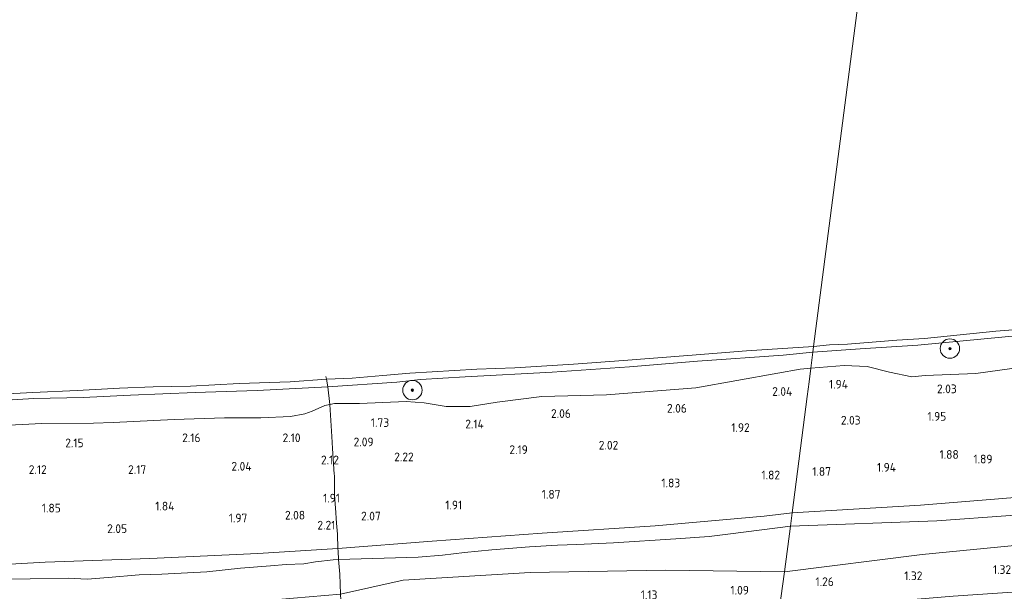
# Model space of a CAD drawing. Extents: x 130905 to 137824, y 412333 to 417928.
# Tile 9 of 256: x 131169 to 131372, y 413487 to 413605. Entities that reach past the tile are written whole.
import ezdxf
from ezdxf.enums import TextEntityAlignment as Align

# ---------------------------------------------------------------- set-up
doc = ezdxf.new("R2010")
doc.units = 0
for name, color, linetype, lineweight in [('B-ME-GR-BOOM-S', 90, 'Continuous', 25), ('B-ME-GR-GRAS-GV', 60, 'Continuous', 13), ('B-ME-GW-OPHOGING_KRUIN-G', 90, 'Continuous', 18), ('B-ME-GW-TALUD_KRUIN-G', 90, 'Continuous', 18), ('B-ME-GW-TALUD_TEEN-G', 90, 'Continuous', 18), ('B-ME-IE-TERREINAFSCHEIDING_DOORGANG-G', 210, 'Continuous', 18), ('B-ME-IE-TERREINAFSCHEIDING_KUNSTMATIG_HEKWERK-G', 20, 'IE-TERREINAFSCHEIDING-KUNSTMATIG', 18), ('B-ME-OB-BEKLEDING_STEEN-GV', 30, 'Continuous', 18), ('B-ME-OB-OEVERVOORZIENING-G', 7, 'Continuous', 18), ('B-ME-OG-WATER_RIVIER-GV', 130, 'Continuous', 18), ('X-XX-AL-HOOGTELABEL-S', 7, 'Continuous', 25)]:
    doc.layers.add(name, color=color, linetype=linetype, lineweight=lineweight)
doc.styles.add('NLCS-ISO-ANNOTATIVE-T18', font='NLCS-ISO.ttf', dxfattribs={"height": 1.8})
doc.linetypes.add('IE-TERREINAFSCHEIDING-KUNSTMATIG', pattern='A,4,[82,NLCS.SHX,S=0.75,R=90,X=0,Y=0],4,-2', length=10)

# ---------------------------------------------------------------- blocks, each defined once
blk = doc.blocks.new('SAL-HOOGTELABEL-SO')
at = {"color": 0, "linetype": 'ByBlock', "lineweight": -2, "style": 'NLCS-ISO-ANNOTATIVE-T18'}
blk.add_attdef('HOOGTE', text='', height=1.8, dxfattribs=at).set_placement((2.79, 0), align=Align.RIGHT)
blk = doc.blocks.new('SGR-BOOM_01-SO')
at = {"linetype": 'ByBlock', "lineweight": 18}
h = blk.add_hatch(color=0, dxfattribs=at)
h.dxf.hatch_style = 1
edge = h.paths.add_edge_path()
edge.add_arc((0, 0), 0.25, 0, 360)
at = {"color": 0, "linetype": 'ByBlock', "lineweight": 18}
for radius in [2, 0.25]:
    blk.add_circle((0, 0), radius, dxfattribs=at)

msp = doc.modelspace()

# ---------------------------------------------------------------- linework, layer by layer
at = {"layer": 'B-ME-GR-GRAS-GV'}
for points in [[(131375.818, 413533.41, 1.877), (131366.394, 413532.113, 1.94), (131355.953, 413531.716, 1.79), (131353.21, 413531.435, 1.79), (131348.614, 413532.391, 1.752), (131344.044, 413533.53, 1.627), (131339.272, 413533.783, 1.702), (131332.406, 413533.248, 1.711), (131332.83, 413536.523, 1.243), (131342.605, 413537.197, 1.243), (131354.446, 413537.973, 1.018), (131375.378, 413539.974, 1.08)], [(131388.786, 413503.93, 2.101), (131358.395, 413501.716, 2.126), (131328.177, 413500.627, 2.076), (131328.536, 413503.398, 2.093), (131331.648, 413527.401, 1.943), (131332.033, 413530.369, 1.833), (131332.406, 413533.248, 1.711), (131339.272, 413533.783, 1.702), (131344.044, 413533.53, 1.627), (131348.614, 413532.391, 1.752), (131353.21, 413531.435, 1.79), (131355.953, 413531.716, 1.79), (131366.394, 413532.113, 1.94), (131375.818, 413533.41, 1.877)], [(131157.559, 413526.058, 1.338), (131172.208, 413526.977, 1.313), (131182.382, 413527.163, 1.275), (131192.141, 413527.632, 1.375), (131205.504, 413528.169, 1.25), (131218.272, 413528.594, 1.313), (131232.815, 413529.379, 1.163), (131233.202, 413525.697, 1.625), (131232.229, 413525.49, 1.625), (131229.582, 413524.352, 1.713), (131228.052, 413523.768, 1.85), (131225.155, 413523.216, 1.9), (131219.038, 413522.975, 2.125), (131211.513, 413522.97, 2.088), (131201.153, 413522.643, 2.063), (131188.541, 413522.009, 2.038), (131184.513, 413521.882, 2), (131173.828, 413521.821, 2.063), (131164.297, 413521.347, 1.988)], [(131164.297, 413521.347, 1.988), (131173.828, 413521.821, 2.063), (131184.513, 413521.882, 2), (131188.541, 413522.009, 2.038), (131201.153, 413522.643, 2.063), (131211.513, 413522.97, 2.088), (131219.038, 413522.975, 2.125), (131225.155, 413523.216, 1.9), (131228.052, 413523.768, 1.85), (131229.582, 413524.352, 1.713), (131232.229, 413525.49, 1.625), (131233.202, 413525.697, 1.625), (131233.662, 413519.14, 1.886), (131233.818, 413516.671, 1.875), (131234.152, 413511.368, 1.852), (131234.172, 413511.055, 1.851), (131234.19, 413507.159, 1.784), (131234.34, 413505.156, 2.032), (131234.394, 413504.432, 2.102), (131234.636, 413501.234, 1.949), (131234.806, 413498.974, 2.115), (131234.914, 413495.988, 2.108), (131234.934, 413495.443, 2.107), (131235.053, 413493.782, 2.039), (131233.907, 413493.701, 2.04), (131230.311, 413493.288, 2.062), (131227.86, 413492.86, 2.01), (131224.257, 413492.723, 1.939), (131220.992, 413492.44, 1.877), (131214.845, 413491.958, 1.952), (131207.852, 413491.237, 1.943), (131198.6, 413490.733, 1.974), (131193.943, 413490.555, 2.005), (131187.567, 413490.047, 2.032), (131183.208, 413489.728, 2.076), (131179.345, 413489.91, 2.049), (131171.48, 413489.75, 2.115), (131166.977, 413489.71, 2.12)], [(131374.955, 413487.086, 1.238), (131361.733, 413486.185, 1.314), (131351.852, 413485.331, 1.107), (131325.902, 413483.275, 1.074), (131326.957, 413491.212, 1.175), (131355.338, 413494.816, 1.363), (131384.27, 413497.609, 1.513)], [(131166.977, 413489.71, 2.12), (131171.48, 413489.75, 2.115), (131179.345, 413489.91, 2.049), (131183.208, 413489.728, 2.076), (131187.567, 413490.047, 2.032), (131193.943, 413490.555, 2.005), (131198.6, 413490.733, 1.974), (131207.852, 413491.237, 1.943), (131214.845, 413491.958, 1.952), (131220.992, 413492.44, 1.877), (131224.257, 413492.723, 1.939), (131227.86, 413492.86, 2.01), (131230.311, 413493.288, 2.062), (131233.907, 413493.701, 2.04), (131235.053, 413493.782, 2.039), (131235.271, 413490.749, 1.917), (131235.447, 413486.572, 1.552), (131216.036, 413484.918, 1.552), (131188.659, 413483.084, 1.552), (131164.225, 413482.483, 1.552)]]:
    msp.add_polyline3d(points, dxfattribs=at)
for points in [[(131276.959, 413527.342, 2.075), (131267.733, 413526.223, 1.888), (131262.15, 413525.331, 1.875), (131257.247, 413525.326, 1.763), (131252.691, 413526.076, 1.675), (131248.98, 413526.377, 1.613), (131239.336, 413525.963, 1.713), (131234.177, 413525.904, 1.625), (131233.202, 413525.697, 1.625), (131232.815, 413529.379, 1.163), (131247.077, 413530.341, 1.325), (131251.911, 413530.85, 1.325), (131261.171, 413531.421, 1.288), (131279.048, 413532.429, 1.325), (131295.045, 413533.478, 1.238), (131309.015, 413534.641, 1.313), (131326.726, 413535.88, 1.35), (131332.83, 413536.523, 1.243), (131332.406, 413533.248, 1.711), (131330.175, 413532.987, 1.713), (131325.627, 413532.162, 1.8), (131308.708, 413529.184, 2.025), (131290.285, 413527.72, 1.963)], [(131331.648, 413527.401, 1.943), (131328.536, 413503.398, 2.093), (131328.177, 413500.627, 2.076), (131315.84, 413499.027, 2.124), (131311.416, 413498.489, 2.12), (131304.562, 413497.996, 2.142), (131291.701, 413497.196, 2.204), (131284.176, 413496.866, 2.164), (131280.167, 413496.72, 2.142), (131274.381, 413496.35, 2.111), (131266.626, 413495.764, 2.151), (131261.011, 413495.188, 2.173), (131256.472, 413494.623, 2.133), (131251.413, 413494.204, 2.107), (131235.053, 413493.782, 2.039), (131234.934, 413495.443, 2.107), (131234.914, 413495.988, 2.108), (131234.806, 413498.974, 2.115), (131234.636, 413501.234, 1.949), (131234.394, 413504.432, 2.102), (131234.34, 413505.156, 2.032), (131234.19, 413507.159, 1.784), (131234.172, 413511.055, 1.851), (131234.152, 413511.368, 1.852), (131233.818, 413516.671, 1.875), (131233.662, 413519.14, 1.886), (131233.202, 413525.697, 1.625), (131234.177, 413525.904, 1.625), (131239.336, 413525.963, 1.713), (131248.98, 413526.377, 1.613), (131252.691, 413526.076, 1.675), (131257.247, 413525.326, 1.763), (131262.15, 413525.331, 1.875), (131267.733, 413526.223, 1.888), (131276.959, 413527.342, 2.075), (131290.285, 413527.72, 1.963), (131308.708, 413529.184, 2.025), (131325.627, 413532.162, 1.8), (131330.175, 413532.987, 1.713), (131332.406, 413533.248, 1.711), (131332.033, 413530.369, 1.833)], [(131355.338, 413494.816, 1.363), (131326.957, 413491.212, 1.175), (131328.177, 413500.627, 2.076), (131358.395, 413501.716, 2.126), (131388.786, 413503.93, 2.101), (131416.784, 413505.718, 2.151), (131442.19, 413507.859, 2.189), (131468.828, 413510.498, 2.139), (131488.861, 413512.496, 2.251), (131528.562, 413517.08, 1.751), (131545.172, 413519.245, 1.714), (131565.797, 413521.076, 1.726), (131563.271, 413518.32, 1.475), (131557.541, 413515.958, 1.4), (131542.671, 413513.684, 1.163), (131531.406, 413512.011, 1.063), (131496.346, 413507.45, 1.55), (131471.123, 413505.338, 1.55), (131445.561, 413502.87, 1.638), (131414.945, 413500.296, 1.55), (131384.27, 413497.609, 1.513)], [(131328.177, 413500.627, 2.076), (131326.957, 413491.212, 1.175), (131302.463, 413491.537, 1.197), (131274.519, 413491.038, 1.268), (131248.361, 413489.459, 1.466), (131235.447, 413486.572, 1.552), (131235.271, 413490.749, 1.917), (131235.053, 413493.782, 2.039), (131251.413, 413494.204, 2.107), (131256.472, 413494.623, 2.133), (131261.011, 413495.188, 2.173), (131266.626, 413495.764, 2.151), (131274.381, 413496.35, 2.111), (131280.167, 413496.72, 2.142), (131284.176, 413496.866, 2.164), (131291.701, 413497.196, 2.204), (131304.562, 413497.996, 2.142), (131311.416, 413498.489, 2.12), (131315.84, 413499.027, 2.124)], [(131252.024, 413479.503, 1.078), (131235.885, 413478.417, 1.14), (131235.551, 413484.124, 1.338), (131235.447, 413486.572, 1.552), (131248.361, 413489.459, 1.466), (131274.519, 413491.038, 1.268), (131302.463, 413491.537, 1.197), (131326.957, 413491.212, 1.175), (131325.902, 413483.275, 1.074), (131297.697, 413481.1, 1.127), (131266.841, 413479.825, 1.157)]]:
    msp.add_polyline3d(points, close=True, dxfattribs=at)
at = {"layer": 'B-ME-GW-OPHOGING_KRUIN-G'}
for points in [[(131328.536, 413503.398, 2.093), (131354.998, 413504.989, 2.153), (131377.006, 413506.728, 2.242), (131397.856, 413508.865, 2.197), (131416.298, 413510.33, 2.205), (131434.519, 413512.219, 2.112), (131454.842, 413514.681, 2.108), (131474.636, 413516.451, 2.047), (131493.908, 413518.08, 2.108), (131512.874, 413520.216, 2.181), (131532.009, 413522.839, 2.08), (131549.587, 413525, 1.934), (131567.567, 413527.356, 1.906), (131579.857, 413529.121, 2.137), (131591.53, 413530.752, 2.327), (131601.678, 413530.677, 2.424), (131620.015, 413529.861, 2.349)], [(130958.161, 413487.34, 2.273), (130975.001, 413487.291, 2.283), (130990.433, 413487.358, 2.252), (131010.215, 413487.772, 2.261), (131030.543, 413488.535, 2.296), (131046.443, 413489.471, 2.266), (131060.612, 413489.527, 2.226), (131084.507, 413489.884, 2.261), (131108.419, 413489.968, 2.239), (131128.499, 413490.92, 2.191), (131152.741, 413491.961, 2.221), (131174.549, 413493.168, 2.124), (131196.148, 413493.964, 2.058), (131218.392, 413495.021, 1.917), (131234.914, 413495.988, 2.108), (131254.351, 413497.526, 2.173), (131277.006, 413499.211, 2.129), (131300.323, 413500.699, 2.062), (131322.803, 413502.671, 2.089), (131328.536, 413503.398, 2.093)]]:
    msp.add_polyline3d(points, dxfattribs=at)
at = {"layer": 'B-ME-GW-TALUD_KRUIN-G'}
for points in [[(131332.406, 413533.248, 1.711), (131330.175, 413532.987, 1.713), (131325.627, 413532.162, 1.8), (131308.708, 413529.184, 2.025), (131290.285, 413527.72, 1.963), (131276.959, 413527.342, 2.075), (131267.733, 413526.223, 1.888), (131262.15, 413525.331, 1.875), (131257.247, 413525.326, 1.763), (131252.691, 413526.076, 1.675), (131248.98, 413526.377, 1.613), (131239.336, 413525.963, 1.713), (131234.177, 413525.904, 1.625), (131233.202, 413525.697, 1.625), (131232.229, 413525.49, 1.625), (131229.582, 413524.352, 1.713), (131228.052, 413523.768, 1.85), (131225.155, 413523.216, 1.9), (131219.038, 413522.975, 2.125), (131211.513, 413522.97, 2.088), (131201.153, 413522.643, 2.063), (131188.541, 413522.009, 2.038), (131184.513, 413521.882, 2), (131173.828, 413521.821, 2.063), (131164.297, 413521.347, 1.988)], [(131332.406, 413533.248, 1.711), (131339.272, 413533.783, 1.702), (131344.044, 413533.53, 1.627), (131348.614, 413532.391, 1.752), (131353.21, 413531.435, 1.79), (131355.953, 413531.716, 1.79), (131366.394, 413532.113, 1.94), (131375.818, 413533.41, 1.877)], [(131565.797, 413521.076, 1.726), (131545.172, 413519.245, 1.714), (131528.562, 413517.08, 1.751), (131488.861, 413512.496, 2.251), (131468.828, 413510.498, 2.139), (131442.19, 413507.859, 2.189), (131416.784, 413505.718, 2.151), (131388.786, 413503.93, 2.101), (131358.395, 413501.716, 2.126), (131328.177, 413500.627, 2.076)], [(131166.977, 413489.71, 2.12), (131171.48, 413489.75, 2.115), (131179.345, 413489.91, 2.049), (131183.208, 413489.728, 2.076), (131187.567, 413490.047, 2.032), (131193.943, 413490.555, 2.005), (131198.6, 413490.733, 1.974), (131207.852, 413491.237, 1.943), (131214.845, 413491.958, 1.952), (131220.992, 413492.44, 1.877), (131224.257, 413492.723, 1.939), (131227.86, 413492.86, 2.01), (131230.311, 413493.288, 2.062), (131233.907, 413493.701, 2.04), (131235.053, 413493.782, 2.039), (131251.413, 413494.204, 2.107), (131256.472, 413494.623, 2.133), (131261.011, 413495.188, 2.173), (131266.626, 413495.764, 2.151), (131274.381, 413496.35, 2.111), (131280.167, 413496.72, 2.142), (131284.176, 413496.866, 2.164), (131291.701, 413497.196, 2.204), (131304.562, 413497.996, 2.142), (131311.416, 413498.489, 2.12), (131315.84, 413499.027, 2.124), (131328.177, 413500.627, 2.076)]]:
    msp.add_polyline3d(points, dxfattribs=at)
at = {"layer": 'B-ME-GW-TALUD_TEEN-G'}
for points in [[(131565.797, 413521.076, 1.726), (131563.271, 413518.32, 1.475), (131557.541, 413515.958, 1.4), (131542.671, 413513.684, 1.163), (131531.406, 413512.011, 1.063), (131496.346, 413507.45, 1.55), (131471.123, 413505.338, 1.55), (131445.561, 413502.87, 1.638), (131414.945, 413500.296, 1.55), (131384.27, 413497.609, 1.513), (131355.338, 413494.816, 1.363), (131326.957, 413491.212, 1.175)], [(131326.957, 413491.212, 1.175), (131302.463, 413491.537, 1.197), (131274.519, 413491.038, 1.268), (131248.361, 413489.459, 1.466), (131235.447, 413486.572, 1.552)]]:
    msp.add_polyline3d(points, dxfattribs=at)
at = {"layer": 'B-ME-IE-TERREINAFSCHEIDING_DOORGANG-G'}
for points in [[(131234.172, 413511.055, 1.851), (131234.19, 413507.159, 1.784)], [(131234.806, 413498.974, 2.115), (131234.914, 413495.988, 2.108), (131234.934, 413495.443, 2.107)]]:
    msp.add_polyline3d(points, dxfattribs=at)
at = {"layer": 'B-ME-IE-TERREINAFSCHEIDING_KUNSTMATIG_HEKWERK-G'}
for points in [[(131232.407, 413531.485, 0.9), (131232.562, 413530.93, 0.9), (131232.815, 413529.379, 1.163), (131233.202, 413525.697, 1.625), (131233.662, 413519.14, 1.886), (131233.818, 413516.671, 1.875), (131234.152, 413511.368, 1.852), (131234.172, 413511.055, 1.851)], [(131234.19, 413507.159, 1.784), (131234.34, 413505.156, 2.032), (131234.394, 413504.432, 2.102), (131234.636, 413501.234, 1.949), (131234.806, 413498.974, 2.115)], [(131234.934, 413495.443, 2.107), (131235.053, 413493.782, 2.039), (131235.271, 413490.749, 1.917), (131235.447, 413486.572, 1.552), (131235.551, 413484.124, 1.338), (131235.885, 413478.417, 1.14)]]:
    msp.add_polyline3d(points, dxfattribs=at)
at = {"layer": 'B-ME-OB-BEKLEDING_STEEN-GV'}
for points in [[(131375.378, 413539.974, 1.08), (131354.446, 413537.973, 1.018), (131342.605, 413537.197, 1.243), (131332.83, 413536.523, 1.243), (131332.977, 413537.658, 0.9), (131336.251, 413538.047, 0.9), (131339.983, 413538.204, 0.9), (131350.114, 413539.018, 0.9), (131355.822, 413539.348, 0.9), (131370.553, 413540.87, 0.9), (131382.956, 413541.827, 0.9)], [(131160.216, 413527.577, 0.9), (131172.018, 413528.194, 0.9), (131181.173, 413528.631, 0.9), (131189.894, 413529.088, 0.9), (131196.842, 413529.367, 0.9), (131204.52, 413529.528, 0.9), (131214.565, 413530.048, 0.9), (131225.061, 413530.386, 0.9), (131232.562, 413530.93, 0.9), (131232.815, 413529.379, 1.163), (131218.272, 413528.594, 1.313), (131205.504, 413528.169, 1.25), (131192.141, 413527.632, 1.375), (131182.382, 413527.163, 1.275), (131172.208, 413526.977, 1.313), (131157.559, 413526.058, 1.338)]]:
    msp.add_polyline3d(points, dxfattribs=at)
msp.add_polyline3d([(131247.077, 413530.341, 1.325), (131232.815, 413529.379, 1.163), (131232.562, 413530.93, 0.9), (131237.848, 413531.186, 0.9), (131244.187, 413531.674, 0.9), (131249.705, 413532.167, 0.9), (131263.539, 413533.011, 0.9), (131271.345, 413533.318, 0.9), (131283.446, 413534.02, 0.9), (131293.782, 413534.818, 0.9), (131307.019, 413535.803, 0.9), (131319.149, 413536.801, 0.9), (131332.977, 413537.658, 0.9), (131332.83, 413536.523, 1.243), (131326.726, 413535.88, 1.35), (131309.015, 413534.641, 1.313), (131295.045, 413533.478, 1.238), (131279.048, 413532.429, 1.325), (131261.171, 413531.421, 1.288), (131251.911, 413530.85, 1.325)], close=True, dxfattribs=at)
at = {"layer": 'B-ME-OB-OEVERVOORZIENING-G'}
for points in [[(131382.956, 413541.827, 0.9), (131370.553, 413540.87, 0.9), (131355.822, 413539.348, 0.9), (131350.114, 413539.018, 0.9), (131339.983, 413538.204, 0.9), (131336.251, 413538.047, 0.9), (131332.977, 413537.658, 0.9)], [(131332.977, 413537.658, 0.9), (131319.149, 413536.801, 0.9), (131307.019, 413535.803, 0.9), (131293.782, 413534.818, 0.9), (131283.446, 413534.02, 0.9), (131271.345, 413533.318, 0.9), (131263.539, 413533.011, 0.9), (131249.705, 413532.167, 0.9), (131244.187, 413531.674, 0.9), (131237.848, 413531.186, 0.9), (131232.562, 413530.93, 0.9), (131225.061, 413530.386, 0.9), (131214.565, 413530.048, 0.9), (131204.52, 413529.528, 0.9), (131196.842, 413529.367, 0.9), (131189.894, 413529.088, 0.9), (131181.173, 413528.631, 0.9), (131172.018, 413528.194, 0.9), (131160.216, 413527.577, 0.9)]]:
    msp.add_polyline3d(points, dxfattribs=at)
at = {"layer": 'B-ME-OG-WATER_RIVIER-GV'}
for points in [[(131360.357, 413749.05, 0.9), (131332.977, 413537.658, 0.9), (131319.149, 413536.801, 0.9), (131307.019, 413535.803, 0.9), (131293.782, 413534.818, 0.9), (131283.446, 413534.02, 0.9), (131271.345, 413533.318, 0.9), (131263.539, 413533.011, 0.9), (131249.705, 413532.167, 0.9), (131244.187, 413531.674, 0.9), (131237.848, 413531.186, 0.9), (131232.562, 413530.93, 0.9), (131225.061, 413530.386, 0.9), (131214.565, 413530.048, 0.9), (131204.52, 413529.528, 0.9), (131196.842, 413529.367, 0.9), (131189.894, 413529.088, 0.9), (131181.173, 413528.631, 0.9), (131172.018, 413528.194, 0.9), (131160.216, 413527.577, 0.9)], [(131382.956, 413541.827, 0.9), (131370.553, 413540.87, 0.9), (131355.822, 413539.348, 0.9), (131350.114, 413539.018, 0.9), (131339.983, 413538.204, 0.9), (131336.251, 413538.047, 0.9), (131332.977, 413537.658, 0.9), (131360.357, 413749.05, 0.9)]]:
    msp.add_polyline3d(points, dxfattribs=at)

# ---------------------------------------------------------------- block references
at = {"layer": 'B-ME-GR-BOOM-S'}
for p in [(131361.073, 413537.262, 1.484), (131250.262, 413528.69, 1.343)]:
    msp.add_blockref('SGR-BOOM_01-SO', p, dxfattribs=at)
at = {"layer": 'X-XX-AL-HOOGTELABEL-S'}
for p, values in [((131337.266, 413529.009, 1.943), {'HOOGTE': '1.94'}), ((131325.784, 413527.508, 2.044), {'HOOGTE': '2.04'}), ((131359.684, 413528.047, 2.03), {'HOOGTE': '2.03'}), ((131280.142, 413522.963, 2.057), {'HOOGTE': '2.06'}), ((131304.054, 413524.032, 2.057), {'HOOGTE': '2.06'}), ((131357.537, 413522.382, 1.953), {'HOOGTE': '1.95'}), ((131242.678, 413521.099, 1.732), {'HOOGTE': '1.73'}), ((131262.192, 413520.794, 2.144), {'HOOGTE': '2.14'}), ((131339.87, 413521.586, 2.028), {'HOOGTE': '2.03'}), ((131317.019, 413520.064, 1.918), {'HOOGTE': '1.92'}), ((131179.682, 413516.894, 2.151), {'HOOGTE': '2.15'}), ((131203.782, 413517.958, 2.164), {'HOOGTE': '2.16'}), ((131224.406, 413517.958, 2.101), {'HOOGTE': '2.10'}), ((131239.465, 413517.099, 2.094), {'HOOGTE': '2.09'}), ((131289.916, 413516.43, 2.018), {'HOOGTE': '2.02'}), ((131271.261, 413515.504, 2.193), {'HOOGTE': '2.19'}), ((131360.104, 413514.514, 1.88), {'HOOGTE': '1.88'}), ((131214.302, 413512.082, 2.043), {'HOOGTE': '2.04'}), ((131232.326, 413513.385, 2.118), {'HOOGTE': '2.12'}), ((131247.736, 413514.008, 2.218), {'HOOGTE': '2.22'}), ((131367.062, 413513.574, 1.893), {'HOOGTE': '1.89'}), ((131172.087, 413511.394, 2.118), {'HOOGTE': '2.12'}), ((131192.595, 413511.396, 2.168), {'HOOGTE': '2.17'}), ((131323.271, 413510.278, 1.82), {'HOOGTE': '1.82'}), ((131333.767, 413511.002, 1.868), {'HOOGTE': '1.87'}), ((131347.172, 413511.869, 1.943), {'HOOGTE': '1.94'}), ((131302.676, 413508.634, 1.832), {'HOOGTE': '1.83'}), ((131278.007, 413506.306, 1.87), {'HOOGTE': '1.87'}), ((131232.544, 413505.508, 1.914), {'HOOGTE': '1.91'}), ((131257.741, 413504.085, 1.907), {'HOOGTE': '1.91'}), ((131174.981, 413503.466, 1.851), {'HOOGTE': '1.85'}), ((131198.407, 413503.869, 1.838), {'HOOGTE': '1.84'}), ((131225.346, 413501.995, 2.082), {'HOOGTE': '2.08'}), ((131213.441, 413501.414, 1.97), {'HOOGTE': '1.97'}), ((131231.584, 413499.936, 2.214), {'HOOGTE': '2.21'}), ((131240.941, 413501.81, 2.07), {'HOOGTE': '2.07'}), ((131188.646, 413499.216, 2.051), {'HOOGTE': '2.05'}), ((131370.903, 413490.775, 1.318), {'HOOGTE': '1.32'}), ((131334.359, 413488.275, 1.256), {'HOOGTE': '1.26'}), ((131352.619, 413489.491, 1.318), {'HOOGTE': '1.32'}), ((131316.852, 413486.52, 1.094), {'HOOGTE': '1.09'}), ((131297.983, 413485.58, 1.132), {'HOOGTE': '1.13'})]:
    msp.add_blockref('SAL-HOOGTELABEL-SO', p, dxfattribs=at).add_auto_attribs(values)

doc.saveas('drawing.dxf')
